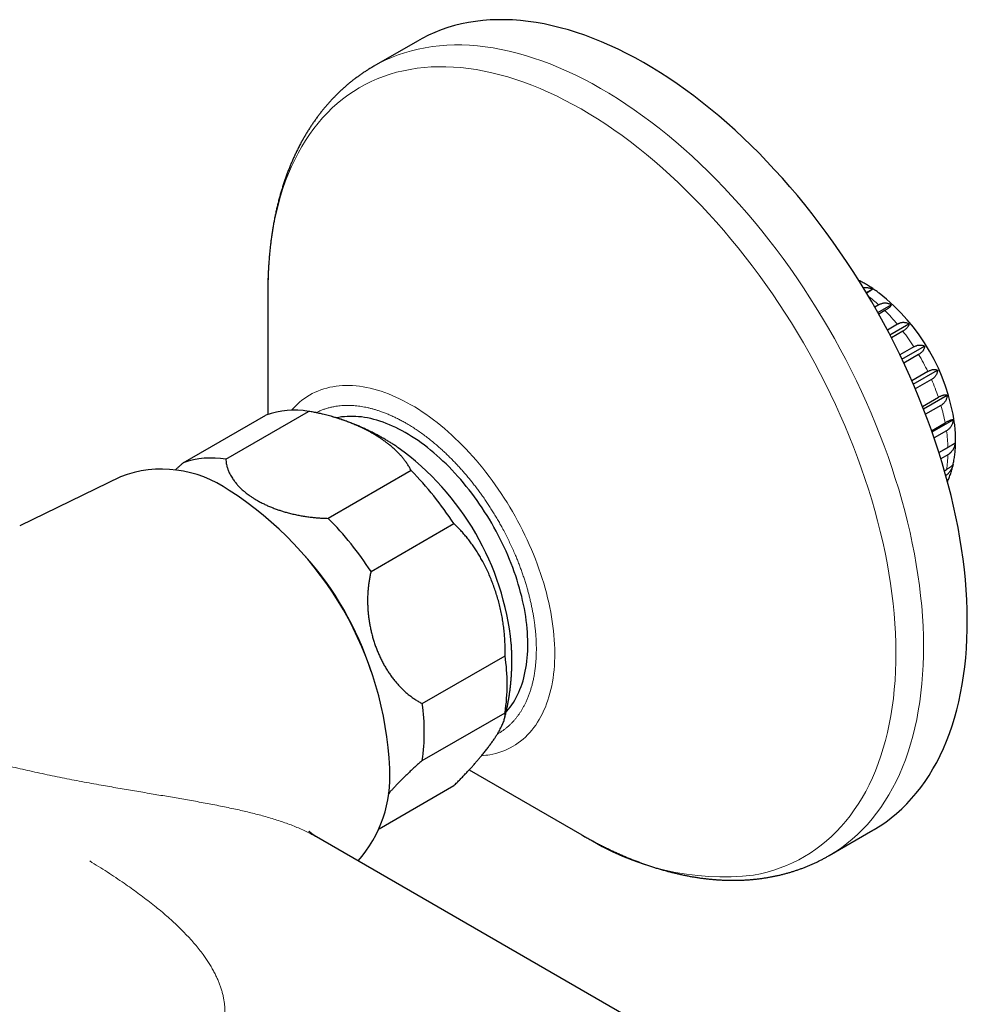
# Model space of a CAD drawing. Header units: millimetres. Extents: x 8 to 945, y 12 to 444.
# Tile 31 of 40: x 766 to 839, y 153 to 229. Entities that reach past the tile are written whole.
import ezdxf

# ---------------------------------------------------------------- set-up
doc = ezdxf.new("R2010")
doc.units = ezdxf.units.MM

msp = doc.modelspace()

# ---------------------------------------------------------------- linework, layer by layer
at = {"color": 7, "linetype": 'Continuous', "lineweight": 30}
for p, q in [((796.951, 226.953), (793.587, 225.011)), ((785.458, 207.867), (785.458, 207.762)), ((785.458, 207.762), (785.458, 198.267)), ((831.432, 207.625), (831.901, 207.896)), ((832.399, 206.683), (832.089, 206.504)), ((832.317, 206.101), (833.354, 206.7)), ((832.862, 206.242), (832.39, 205.97)), ((833.823, 205.193), (833.053, 204.748)), ((833.249, 204.374), (834.712, 205.219)), ((834.245, 204.668), (833.361, 204.158)), ((835.096, 203.462), (834.018, 202.84)), ((834.175, 202.513), (835.913, 203.516)), ((835.458, 202.877), (834.315, 202.217)), ((836.162, 201.568), (834.932, 200.858)), ((835.047, 200.593), (836.908, 201.668)), ((836.448, 200.948), (835.203, 200.229)), ((835.827, 198.7), (837.65, 199.753)), ((835.753, 198.887), (836.975, 199.592)), ((837.173, 198.964), (835.989, 198.28)), ((778.948, 194.541), (785.312, 198.214)), ((782.228, 194.834), (788.592, 198.508)), ((836.454, 197.018), (837.498, 197.62)), ((836.488, 196.921), (838.109, 197.856)), ((837.599, 197.012), (836.647, 196.462)), ((837.018, 195.341), (838.265, 196.061)), ((837.018, 195.341), (837.709, 195.74)), ((837.709, 195.178), (837.167, 194.865)), ((796.466, 193.962), (790.102, 190.288)), ((837.442, 193.942), (837.599, 194.033)), ((774.13, 193.489), (766.39, 189.72)), ((793.382, 186.208), (799.746, 189.882)), ((797.319, 176.061), (803.683, 179.735)), ((797.319, 171.687), (803.683, 175.361)), ((803.635, 174.889), (803.636, 174.893)), ((800.926, 170.972), (809.581, 165.974)), ((794.005, 166.445), (799.746, 169.759)), ((820.274, 147.882), (789.205, 165.818)), ((828.584, 164.387), (831.948, 166.329))]:
    msp.add_line(p, q, dxfattribs=at)
at = {"color": 7, "linetype": 'Continuous', "lineweight": 30, "flags": 128}
for points in [[(831.948, 166.329), (832.041, 166.384), (832.491, 166.663), (832.928, 166.963), (833.353, 167.283), (833.765, 167.623), (834.163, 167.983), (834.548, 168.363), (834.919, 168.762), (835.276, 169.18), (835.619, 169.617), (835.947, 170.072), (836.261, 170.546), (836.56, 171.037), (836.843, 171.546), (837.111, 172.073), (837.364, 172.616), (837.601, 173.175), (837.822, 173.751), (838.027, 174.342), (838.216, 174.949), (838.388, 175.571), (838.544, 176.207), (838.684, 176.857), (838.807, 177.52), (838.913, 178.197), (839.003, 178.886), (839.076, 179.587), (839.132, 180.301), (839.171, 181.025), (839.193, 181.76), (839.198, 182.505), (839.186, 183.26), (839.157, 184.024), (839.111, 184.797), (839.048, 185.578), (838.969, 186.366), (838.872, 187.162), (838.759, 187.964), (838.63, 188.772), (838.483, 189.585), (838.32, 190.403), (838.141, 191.226), (837.946, 192.052), (837.734, 192.881), (837.507, 193.713), (837.264, 194.547), (837.005, 195.382), (836.73, 196.218), (836.441, 197.055), (836.136, 197.891), (835.817, 198.726), (835.482, 199.56), (835.134, 200.392), (834.771, 201.221), (834.394, 202.047), (834.004, 202.87), (833.6, 203.688), (833.183, 204.501), (832.753, 205.309), (832.311, 206.111), (831.856, 206.907), (831.39, 207.695), (830.912, 208.476), (830.423, 209.249), (829.922, 210.013), (829.411, 210.768), (828.89, 211.514), (828.359, 212.249), (827.818, 212.973), (827.269, 213.687), (826.71, 214.388), (826.143, 215.078), (825.568, 215.754), (824.986, 216.418), (824.396, 217.068), (823.799, 217.704), (823.196, 218.326), (822.587, 218.933), (821.973, 219.524), (821.353, 220.1), (820.728, 220.66), (820.099, 221.203), (819.467, 221.73), (818.831, 222.239), (818.192, 222.731), (817.55, 223.205), (816.906, 223.661), (816.261, 224.098), (815.614, 224.516), (814.966, 224.915), (814.318, 225.295), (813.671, 225.655), (813.023, 225.996), (812.377, 226.316), (811.732, 226.616), (811.089, 226.895), (810.449, 227.154), (809.811, 227.391), (809.176, 227.608), (808.545, 227.803), (807.918, 227.977), (807.295, 228.13), (806.677, 228.261), (806.065, 228.37), (805.458, 228.458), (804.858, 228.524), (804.264, 228.567), (803.677, 228.59), (803.097, 228.59), (802.525, 228.568), (801.962, 228.524), (801.407, 228.459), (800.861, 228.371), (800.324, 228.262), (799.797, 228.132), (799.28, 227.979), (798.773, 227.806), (798.277, 227.61), (797.792, 227.394), (797.319, 227.157), (796.951, 226.953)], [(800.491, 193.007), (800.274, 193.264), (800.053, 193.515), (799.83, 193.761), (799.604, 194.002), (799.376, 194.237), (799.145, 194.467), (798.913, 194.691), (798.678, 194.909), (798.441, 195.121), (798.203, 195.326), (797.964, 195.526), (797.723, 195.719), (797.481, 195.905), (797.238, 196.084), (796.995, 196.257), (796.75, 196.422), (796.505, 196.58), (796.26, 196.732), (796.015, 196.875), (795.77, 197.012), (795.525, 197.141), (795.28, 197.262), (795.036, 197.375), (794.792, 197.481), (794.55, 197.579), (794.308, 197.669), (794.068, 197.751), (793.829, 197.825), (793.592, 197.891), (793.356, 197.949), (793.122, 197.998), (792.89, 198.04), (792.661, 198.073), (792.433, 198.098), (792.208, 198.114), (791.986, 198.123), (791.767, 198.123), (791.55, 198.114), (791.337, 198.098), (791.127, 198.073), (790.92, 198.04), (790.731, 198.002)], [(803.767, 175.422), (803.814, 175.473), (803.949, 175.632), (804.079, 175.797), (804.203, 175.97), (804.322, 176.149), (804.435, 176.335), (804.542, 176.528), (804.644, 176.727), (804.739, 176.933), (804.829, 177.144), (804.913, 177.362), (804.99, 177.586), (805.062, 177.816), (805.127, 178.051), (805.186, 178.292), (805.239, 178.538), (805.286, 178.789), (805.326, 179.045), (805.36, 179.306), (805.387, 179.572), (805.408, 179.842), (805.423, 180.116), (805.432, 180.394), (805.433, 180.676), (805.429, 180.962), (805.418, 181.251), (805.401, 181.544), (805.377, 181.84), (805.347, 182.138), (805.31, 182.439), (805.268, 182.743), (805.218, 183.049), (805.163, 183.357), (805.101, 183.666), (805.034, 183.978), (804.96, 184.29), (804.88, 184.604), (804.793, 184.919), (804.701, 185.235), (804.603, 185.551), (804.499, 185.868), (804.39, 186.184), (804.274, 186.501), (804.153, 186.817), (804.027, 187.133), (803.895, 187.448), (803.758, 187.762), (803.615, 188.074), (803.467, 188.386), (803.314, 188.696), (803.157, 189.003), (802.994, 189.309), (802.826, 189.613), (802.654, 189.914), (802.478, 190.213), (802.297, 190.508), (802.111, 190.801), (801.922, 191.09), (801.729, 191.376), (801.531, 191.658), (801.33, 191.937), (801.126, 192.211), (800.918, 192.481), (800.706, 192.746), (800.491, 193.007)], [(809.581, 165.974), (809.65, 165.934), (809.653, 165.933)]]:
    msp.add_lwpolyline(points, dxfattribs=at)
at = {"color": 252, "linetype": 'Continuous', "lineweight": 0, "flags": 128}
for points in [[(828.584, 164.387), (828.632, 164.416), (829.083, 164.693), (829.522, 164.99), (829.948, 165.308), (830.361, 165.647), (830.76, 166.005), (831.147, 166.382), (831.519, 166.779), (831.878, 167.196), (832.222, 167.631), (832.552, 168.084), (832.867, 168.556), (833.167, 169.046), (833.452, 169.553), (833.721, 170.078), (833.976, 170.62), (834.214, 171.178), (834.437, 171.752), (834.643, 172.342), (834.834, 172.947), (835.008, 173.567), (835.166, 174.201), (835.307, 174.85), (835.432, 175.512), (835.54, 176.188), (835.631, 176.876), (835.705, 177.576), (835.763, 178.288), (835.803, 179.011), (835.827, 179.745), (835.834, 180.489), (835.824, 181.243), (835.796, 182.007), (835.752, 182.778), (835.691, 183.558), (835.613, 184.346), (835.519, 185.141), (835.407, 185.942), (835.279, 186.75), (835.134, 187.563), (834.973, 188.38), (834.796, 189.202), (834.602, 190.028), (834.392, 190.857), (834.166, 191.689), (833.924, 192.522), (833.667, 193.358), (833.394, 194.194), (833.106, 195.03), (832.803, 195.866), (832.485, 196.702), (832.152, 197.536), (831.805, 198.368), (831.443, 199.198), (831.068, 200.024), (830.679, 200.847), (830.276, 201.666), (829.861, 202.479), (829.432, 203.288), (828.991, 204.091), (828.538, 204.887), (828.073, 205.676), (827.596, 206.458), (827.107, 207.231), (826.608, 207.997), (826.098, 208.752), (825.578, 209.499), (825.048, 210.235), (824.508, 210.961), (823.959, 211.675), (823.402, 212.378), (822.835, 213.068), (822.261, 213.746), (821.679, 214.411), (821.09, 215.063), (820.494, 215.7), (819.892, 216.323), (819.283, 216.932), (818.669, 217.525), (818.05, 218.102), (817.426, 218.664), (816.798, 219.209), (816.165, 219.737), (815.53, 220.248), (814.891, 220.741), (814.249, 221.217), (813.606, 221.675), (812.96, 222.113), (812.314, 222.534), (811.666, 222.935), (811.018, 223.317), (810.371, 223.679), (809.723, 224.021), (809.077, 224.343), (808.432, 224.645), (807.789, 224.927), (807.148, 225.187), (806.509, 225.427), (805.874, 225.646), (805.243, 225.843), (804.615, 226.019), (803.992, 226.174), (803.374, 226.307), (802.761, 226.418), (802.154, 226.508), (801.553, 226.576), (800.958, 226.622), (800.37, 226.646), (799.79, 226.649), (799.217, 226.629), (798.653, 226.588), (798.097, 226.524), (797.55, 226.439), (797.012, 226.332), (796.484, 226.204), (795.966, 226.053), (795.458, 225.882), (794.961, 225.689), (794.475, 225.474), (794.001, 225.239), (793.586, 225.011)], [(822.781, 162.89), (823.305, 162.994), (823.82, 163.12), (824.325, 163.266), (824.82, 163.434), (825.304, 163.622), (825.778, 163.831), (826.241, 164.06), (826.692, 164.31), (827.131, 164.58), (827.559, 164.87), (827.974, 165.18), (828.377, 165.51), (828.766, 165.859), (829.143, 166.227), (829.506, 166.614), (829.856, 167.02), (830.191, 167.444), (830.513, 167.887), (830.82, 168.347), (831.112, 168.824), (831.39, 169.319), (831.653, 169.83), (831.901, 170.358), (832.133, 170.902), (832.35, 171.462), (832.552, 172.037), (832.738, 172.627), (832.907, 173.231), (833.061, 173.85), (833.199, 174.482), (833.32, 175.128), (833.426, 175.786), (833.515, 176.457), (833.587, 177.14), (833.643, 177.834), (833.683, 178.539), (833.706, 179.255), (833.713, 179.98), (833.703, 180.715), (833.676, 181.459), (833.633, 182.212), (833.574, 182.972), (833.498, 183.74), (833.405, 184.515), (833.297, 185.296), (833.172, 186.083), (833.031, 186.876), (832.874, 187.673), (832.7, 188.474), (832.512, 189.279), (832.307, 190.088), (832.087, 190.898), (831.851, 191.711), (831.6, 192.525), (831.334, 193.34), (831.053, 194.156), (830.758, 194.971), (830.448, 195.786), (830.123, 196.599), (829.785, 197.41), (829.432, 198.219), (829.066, 199.024), (828.687, 199.827), (828.295, 200.625), (827.889, 201.418), (827.472, 202.206), (827.042, 202.989), (826.6, 203.765), (826.146, 204.535), (825.681, 205.297), (825.205, 206.051), (824.718, 206.797), (824.221, 207.534), (823.714, 208.261), (823.197, 208.979), (822.671, 209.686), (822.136, 210.383), (821.592, 211.068), (821.041, 211.741), (820.481, 212.402), (819.913, 213.051), (819.339, 213.686), (818.758, 214.307), (818.171, 214.915), (817.578, 215.508), (816.979, 216.086), (816.375, 216.649), (815.767, 217.196), (815.154, 217.727), (814.538, 218.242), (813.918, 218.741), (813.295, 219.222), (812.67, 219.685), (812.042, 220.131), (811.413, 220.559), (810.783, 220.969), (810.152, 221.36), (809.52, 221.732), (808.888, 222.085), (808.257, 222.419), (807.627, 222.733), (806.998, 223.027), (806.371, 223.302), (805.746, 223.556), (805.124, 223.79), (804.505, 224.003), (803.889, 224.195), (803.278, 224.367), (802.67, 224.518), (802.067, 224.648), (801.47, 224.756), (800.878, 224.844), (800.292, 224.91), (799.712, 224.955), (799.139, 224.978), (798.574, 224.981), (798.015, 224.961), (797.465, 224.921), (796.923, 224.859), (796.39, 224.776), (795.866, 224.672), (795.351, 224.547), (794.846, 224.4), (794.351, 224.233), (793.866, 224.045), (793.392, 223.836), (792.93, 223.606), (792.479, 223.356), (792.039, 223.086), (791.612, 222.796), (791.196, 222.486), (790.794, 222.157), (790.404, 221.807), (790.027, 221.439), (789.664, 221.052), (789.315, 220.646), (788.979, 220.222), (788.658, 219.78), (788.351, 219.32), (788.058, 218.842), (787.78, 218.348), (787.517, 217.836), (787.27, 217.308), (787.037, 216.764), (786.82, 216.205), (786.619, 215.63), (786.433, 215.04), (786.263, 214.435), (786.109, 213.816), (785.972, 213.184), (785.85, 212.539), (785.745, 211.88), (785.656, 211.209), (785.583, 210.527), (785.527, 209.833), (785.488, 209.127), (785.464, 208.412), (785.458, 207.867)], [(787.283, 198.591), (787.379, 198.7), (787.545, 198.877), (787.717, 199.045), (787.895, 199.204), (788.079, 199.355), (788.269, 199.497), (788.464, 199.629), (788.665, 199.752), (788.871, 199.867), (789.082, 199.971), (789.299, 200.067), (789.52, 200.153), (789.746, 200.229), (789.977, 200.296), (790.212, 200.353), (790.451, 200.401), (790.695, 200.439), (790.942, 200.467), (791.194, 200.486), (791.449, 200.494), (791.707, 200.493), (791.969, 200.483), (792.234, 200.462), (792.501, 200.432), (792.772, 200.392), (793.045, 200.342), (793.32, 200.283), (793.597, 200.214), (793.877, 200.136), (794.158, 200.048), (794.441, 199.95), (794.725, 199.844), (795.011, 199.727), (795.297, 199.602), (795.584, 199.468), (795.872, 199.324), (796.16, 199.172), (796.449, 199.011), (796.737, 198.841), (797.026, 198.662), (797.314, 198.475), (797.601, 198.279), (797.888, 198.076), (798.173, 197.864), (798.458, 197.644), (798.741, 197.416), (799.022, 197.181), (799.302, 196.939), (799.58, 196.689), (799.856, 196.431), (800.129, 196.167), (800.4, 195.896), (800.669, 195.619), (800.934, 195.335), (801.196, 195.045), (801.455, 194.749), (801.711, 194.447), (801.963, 194.139), (802.212, 193.826), (802.456, 193.508), (802.696, 193.185), (802.932, 192.857), (803.164, 192.525), (803.391, 192.188), (803.613, 191.848), (803.831, 191.503), (804.043, 191.155), (804.25, 190.804), (804.452, 190.449), (804.649, 190.092), (804.84, 189.732), (805.025, 189.369), (805.204, 189.005), (805.377, 188.638), (805.544, 188.27), (805.705, 187.901), (805.86, 187.53), (806.008, 187.159), (806.15, 186.787), (806.285, 186.414), (806.413, 186.042), (806.535, 185.67), (806.649, 185.298), (806.757, 184.926), (806.857, 184.556), (806.951, 184.187), (807.037, 183.819), (807.116, 183.453), (807.188, 183.089), (807.252, 182.727), (807.309, 182.367), (807.359, 182.011), (807.401, 181.657), (807.436, 181.306), (807.463, 180.959), (807.483, 180.615), (807.495, 180.275), (807.499, 179.939), (807.496, 179.608), (807.486, 179.281), (807.468, 178.959), (807.442, 178.642), (807.409, 178.33), (807.368, 178.024), (807.32, 177.723), (807.265, 177.428), (807.202, 177.139), (807.132, 176.857), (807.054, 176.58), (806.969, 176.311), (806.877, 176.048), (806.778, 175.793), (806.672, 175.544), (806.559, 175.303), (806.439, 175.069), (806.312, 174.843), (806.178, 174.625), (806.038, 174.415), (805.891, 174.213), (805.738, 174.019), (805.578, 173.834), (805.412, 173.657), (805.24, 173.489), (805.062, 173.33), (804.878, 173.179), (804.689, 173.037), (804.493, 172.905), (804.293, 172.781), (804.086, 172.667), (803.875, 172.563), (803.659, 172.467), (803.437, 172.381), (803.211, 172.305), (802.981, 172.238), (802.745, 172.181), (802.506, 172.133), (802.506, 172.133)]]:
    msp.add_lwpolyline(points, dxfattribs=at)
at = {"color": 252, "linetype": 'Continuous', "lineweight": 0}
for centre, radius, start, end in [((823.581, 197.021), 13.081, 47.61741, 52.26324), ((821.754, 195.1), 15.733, 39.90508, 45.08902), ((820.342, 193.948), 17.556, 32.81584, 37.63438), ((820.018, 193.731), 17.945, 25.89257, 30.64104), ((821.06, 194.197), 16.804, 18.72503, 23.68633), ((823.338, 194.904), 14.418, 10.8597, 16.35439), ((826.349, 195.398), 11.365, 1.7224, 8.16224), ((829.398, 195.398), 8.314, 350.54615, 358.47922), ((801.444, 178.158), 6.118, 274.06491, 279.99342), ((820.463, 182.733), 19.977, 237.23954, 276.66188)]:
    msp.add_arc(centre, radius, start, end, dxfattribs=at)
at = {"color": 7, "linetype": 'Continuous', "lineweight": 30}
for centre, radius, start, end in [((822.845, 195.364), 15.531, 8.04674, 51.93641), ((787.512, 192.092), 6.506, 80.44914, 109.76989), ((783.031, 178.504), 21.24, 5.86784, 54.12619), ((781.148, 188.418), 6.506, 80.44914, 109.76989), ((777.31, 185.054), 9.014, 54.94105, 110.65734), ((778.155, 175.884), 25.731, 32.95565, 44.63349), ((768.044, 169.852), 26.806, 2.60547, 57.39453), ((771.791, 172.211), 25.731, 32.95565, 44.63349), ((770.101, 171.039), 24.474, 17.82211, 42.17252), ((788.809, 177.548), 15.034, 351.63591, 8.36409), ((782.445, 173.874), 15.034, 351.63591, 8.36409), ((785.095, 170.447), 9.747, 318.43068, 3.66627)]:
    msp.add_arc(centre, radius, start, end, dxfattribs=at)
for points, knots in [([(793.587, 225.01), (793.54, 224.983), (793.418, 224.913), (793.224, 224.795), (793.004, 224.656), (792.787, 224.512), (792.572, 224.365), (792.359, 224.213), (792.149, 224.056), (791.942, 223.896), (791.737, 223.731), (791.535, 223.562), (791.335, 223.388), (791.138, 223.211), (790.944, 223.029), (790.753, 222.843), (790.564, 222.652), (790.379, 222.458), (790.196, 222.259), (790.016, 222.056), (789.839, 221.849), (789.665, 221.638), (789.494, 221.422), (789.326, 221.203), (789.161, 220.979), (788.999, 220.751), (788.84, 220.52), (788.685, 220.284), (788.533, 220.044), (788.384, 219.8), (788.238, 219.552), (788.096, 219.3), (787.958, 219.045), (787.822, 218.785), (787.69, 218.522), (787.562, 218.254), (787.437, 217.983), (787.316, 217.709), (787.198, 217.43), (787.084, 217.148), (786.974, 216.863), (786.867, 216.574), (786.764, 216.281), (786.665, 215.985), (786.57, 215.686), (786.479, 215.383), (786.391, 215.078), (786.307, 214.769), (786.227, 214.456), (786.151, 214.141), (786.079, 213.823), (786.011, 213.502), (785.946, 213.178), (785.886, 212.851), (785.83, 212.521), (785.777, 212.189), (785.729, 211.854), (785.684, 211.517), (785.644, 211.177), (785.607, 210.834), (785.575, 210.489), (785.546, 210.142), (785.521, 209.793), (785.501, 209.441), (785.484, 209.088), (785.472, 208.732), (785.463, 208.374), (785.459, 208.087), (785.459, 207.918), (785.458, 207.87)], [0, 0, 0, 0, 0.008841, 0.023095, 0.037358, 0.051631, 0.065918, 0.08022, 0.094539, 0.108877, 0.123235, 0.137616, 0.152022, 0.166454, 0.180913, 0.195401, 0.209921, 0.224472, 0.239057, 0.253677, 0.268333, 0.283025, 0.297755, 0.312524, 0.327331, 0.342178, 0.357065, 0.371993, 0.386961, 0.401969, 0.417017, 0.432106, 0.447234, 0.462401, 0.477607, 0.49285, 0.508131, 0.523448, 0.5388, 0.554186, 0.569605, 0.585055, 0.600536, 0.616047, 0.631585, 0.64715, 0.66274, 0.678354, 0.69399, 0.709647, 0.725324, 0.741019, 0.756732, 0.77246, 0.788203, 0.803959, 0.819728, 0.835507, 0.851297, 0.867096, 0.882904, 0.898718, 0.914539, 0.930366, 0.946198, 0.962034, 0.977874, 0.993717, 1, 1, 1, 1]), ([(832.42, 207.591), (832.394, 207.61), (832.315, 207.669), (832.182, 207.765), (832.02, 207.878), (831.856, 207.987), (831.692, 208.093), (831.526, 208.195), (831.36, 208.293), (831.192, 208.388), (831.025, 208.478), (830.913, 208.535), (830.858, 208.563)], [0, 0, 0, 0, 0.050636, 0.155854, 0.261238, 0.366772, 0.47244, 0.578224, 0.684104, 0.790056, 0.896049, 1, 1, 1, 1]), ([(831.901, 207.896), (831.863, 207.91), (831.786, 207.939), (831.669, 207.97), (831.55, 207.992), (831.431, 208.002), (831.318, 208.001), (831.247, 207.99), (831.213, 207.985)], [0, 0, 0, 0, 0.168365, 0.336714, 0.509127, 0.68152, 0.850157, 1, 1, 1, 1]), ([(831.901, 207.896), (831.894, 207.888), (831.881, 207.872), (831.85, 207.844), (831.809, 207.811), (831.758, 207.773), (831.698, 207.732), (831.628, 207.686), (831.548, 207.636), (831.487, 207.599), (831.457, 207.581)], [0, 0, 0, 0, 0.123563, 0.247113, 0.373647, 0.500165, 0.623927, 0.747678, 0.875777, 1, 1, 1, 1]), ([(833.354, 206.7), (833.32, 206.715), (833.251, 206.745), (833.144, 206.779), (833.035, 206.802), (832.925, 206.813), (832.815, 206.812), (832.705, 206.799), (832.596, 206.772), (832.493, 206.734), (832.428, 206.699), (832.399, 206.683)], [0, 0, 0, 0, 0.110959, 0.221907, 0.335534, 0.449147, 0.560285, 0.671412, 0.786445, 0.901471, 1, 1, 1, 1]), ([(833.354, 206.7), (833.35, 206.686), (833.342, 206.659), (833.317, 206.614), (833.283, 206.566), (833.238, 206.515), (833.182, 206.463), (833.116, 206.408), (833.037, 206.351), (832.953, 206.296), (832.891, 206.259), (832.862, 206.242)], [0, 0, 0, 0, 0.110959, 0.221907, 0.335534, 0.449147, 0.560285, 0.671412, 0.786445, 0.901471, 1, 1, 1, 1]), ([(834.712, 205.219), (834.68, 205.234), (834.616, 205.265), (834.514, 205.297), (834.409, 205.319), (834.307, 205.326), (834.209, 205.322), (834.116, 205.308), (834.023, 205.284), (833.942, 205.253), (833.876, 205.222), (833.841, 205.202), (833.823, 205.193)], [0, 0, 0, 0, 0.117988, 0.235961, 0.357216, 0.478453, 0.57822, 0.677979, 0.780549, 0.883114, 0.941483, 1, 1, 1, 1]), ([(834.712, 205.219), (834.709, 205.199), (834.704, 205.159), (834.684, 205.098), (834.654, 205.035), (834.612, 204.972), (834.56, 204.908), (834.496, 204.845), (834.419, 204.782), (834.335, 204.722), (834.273, 204.685), (834.245, 204.668)], [0, 0, 0, 0, 0.110959, 0.221907, 0.335534, 0.449147, 0.560285, 0.671412, 0.786445, 0.901471, 1, 1, 1, 1]), ([(835.096, 203.462), (835.127, 203.479), (835.19, 203.513), (835.284, 203.552), (835.378, 203.581), (835.471, 203.598), (835.56, 203.604), (835.646, 203.601), (835.729, 203.588), (835.801, 203.567), (835.862, 203.543), (835.896, 203.525), (835.913, 203.516)], [0, 0, 0, 0, 0.104304, 0.20946, 0.317256, 0.425932, 0.530219, 0.635203, 0.742212, 0.849849, 0.924835, 1, 1, 1, 1]), ([(835.913, 203.516), (835.912, 203.491), (835.908, 203.44), (835.89, 203.363), (835.862, 203.286), (835.822, 203.21), (835.771, 203.136), (835.708, 203.064), (835.632, 202.995), (835.549, 202.932), (835.487, 202.895), (835.458, 202.877)], [0, 0, 0, 0, 0.110664, 0.221906, 0.33514, 0.449146, 0.559845, 0.671412, 0.785899, 0.901472, 1, 1, 1, 1]), ([(836.162, 201.568), (836.193, 201.585), (836.255, 201.619), (836.347, 201.659), (836.437, 201.691), (836.523, 201.712), (836.604, 201.724), (836.681, 201.726), (836.754, 201.719), (836.815, 201.705), (836.866, 201.688), (836.894, 201.674), (836.908, 201.668)], [0, 0, 0, 0, 0.104728, 0.209459, 0.317691, 0.425931, 0.530562, 0.635202, 0.74252, 0.849848, 0.924835, 1, 1, 1, 1]), ([(836.908, 201.668), (836.906, 201.637), (836.902, 201.575), (836.883, 201.484), (836.854, 201.393), (836.813, 201.306), (836.762, 201.223), (836.698, 201.144), (836.622, 201.069), (836.539, 201.003), (836.477, 200.965), (836.448, 200.948)], [0, 0, 0, 0, 0.110959, 0.221907, 0.335534, 0.449147, 0.560285, 0.671412, 0.786445, 0.901471, 1, 1, 1, 1]), ([(836.975, 199.592), (837.005, 199.609), (837.067, 199.643), (837.156, 199.686), (837.242, 199.721), (837.322, 199.748), (837.396, 199.766), (837.464, 199.776), (837.526, 199.778), (837.577, 199.774), (837.618, 199.765), (837.64, 199.757), (837.65, 199.753)], [0, 0, 0, 0, 0.104728, 0.209459, 0.317691, 0.425931, 0.530562, 0.635202, 0.74252, 0.849848, 0.924835, 1, 1, 1, 1]), ([(837.65, 199.753), (837.647, 199.718), (837.641, 199.647), (837.619, 199.543), (837.587, 199.442), (837.544, 199.344), (837.49, 199.253), (837.425, 199.168), (837.347, 199.088), (837.263, 199.019), (837.201, 198.981), (837.173, 198.964)], [0, 0, 0, 0, 0.110959, 0.221907, 0.335534, 0.449147, 0.560285, 0.671412, 0.786445, 0.901471, 1, 1, 1, 1]), ([(796.466, 193.962), (796.423, 194.044), (796.337, 194.208), (796.185, 194.45), (796.027, 194.675), (795.864, 194.884), (795.7, 195.078), (795.518, 195.276), (795.317, 195.477), (795.096, 195.682), (794.874, 195.872), (794.655, 196.046), (794.432, 196.214), (794.192, 196.383), (793.933, 196.554), (793.663, 196.72), (793.383, 196.882), (793.093, 197.039), (792.804, 197.186), (792.516, 197.323), (792.222, 197.454), (791.91, 197.585), (791.578, 197.714), (791.236, 197.838), (790.884, 197.955), (790.505, 198.072), (790.1, 198.185), (789.695, 198.286), (789.313, 198.372), (788.955, 198.445), (788.713, 198.487), (788.592, 198.508)], [0, 0, 0, 0, 0.038342, 0.076701, 0.115044, 0.147217, 0.179398, 0.211571, 0.247614, 0.283669, 0.319713, 0.350007, 0.380301, 0.414185, 0.448077, 0.481961, 0.516229, 0.550506, 0.584774, 0.615829, 0.646884, 0.681115, 0.715346, 0.750426, 0.785517, 0.820596, 0.861277, 0.901958, 0.934636, 0.967323, 1, 1, 1, 1]), ([(790.521, 198.065), (790.518, 198.066), (790.48, 198.078), (790.441, 198.089), (790.404, 198.099)], [0, 0, 0, 0, 0.065933, 1, 1, 1, 1]), ([(795.481, 195.713), (795.402, 195.766), (795.242, 195.874), (794.997, 196.032), (794.748, 196.187), (794.497, 196.337), (794.243, 196.484), (793.988, 196.626), (793.731, 196.764), (793.471, 196.897), (793.21, 197.027), (792.947, 197.151), (792.683, 197.272), (792.417, 197.387), (792.149, 197.498), (791.88, 197.605), (791.609, 197.707), (791.337, 197.804), (791.064, 197.897), (790.796, 197.983), (790.619, 198.036), (790.534, 198.061)], [0, 0, 0, 0, 0.052129, 0.105524, 0.158854, 0.212133, 0.265357, 0.318522, 0.371627, 0.42467, 0.47765, 0.530567, 0.58342, 0.636211, 0.688938, 0.741603, 0.794207, 0.846749, 0.899231, 0.951653, 1, 1, 1, 1]), ([(838.109, 197.856), (838.098, 197.857), (838.074, 197.859), (838.028, 197.853), (837.974, 197.841), (837.913, 197.822), (837.843, 197.795), (837.765, 197.761), (837.679, 197.719), (837.589, 197.672), (837.527, 197.637), (837.498, 197.62)], [0, 0, 0, 0, 0.110664, 0.221906, 0.33514, 0.449146, 0.559845, 0.671412, 0.785899, 0.901472, 1, 1, 1, 1]), ([(838.109, 197.856), (838.104, 197.818), (838.094, 197.74), (838.066, 197.626), (838.029, 197.516), (837.981, 197.411), (837.923, 197.313), (837.855, 197.222), (837.776, 197.139), (837.69, 197.068), (837.628, 197.03), (837.599, 197.012)], [0, 0, 0, 0, 0.110664, 0.221906, 0.33514, 0.449146, 0.559845, 0.671412, 0.785899, 0.901472, 1, 1, 1, 1]), ([(837.675, 193.099), (837.683, 193.117), (837.716, 193.189), (837.769, 193.317), (837.834, 193.485), (837.895, 193.656), (837.953, 193.832), (838.005, 194.01), (838.054, 194.192), (838.098, 194.378), (838.139, 194.566), (838.174, 194.758), (838.205, 194.953), (838.232, 195.15), (838.255, 195.35), (838.273, 195.553), (838.286, 195.758), (838.295, 195.965), (838.299, 196.174), (838.299, 196.385), (838.294, 196.597), (838.285, 196.812), (838.272, 197.027), (838.254, 197.237), (838.238, 197.407), (838.226, 197.505), (838.222, 197.538)], [0, 0, 0, 0, 0.014071, 0.0558, 0.097853, 0.140225, 0.182907, 0.225887, 0.26915, 0.312681, 0.35646, 0.400468, 0.444684, 0.489086, 0.533653, 0.578365, 0.623201, 0.668142, 0.71317, 0.758271, 0.80343, 0.848635, 0.893873, 0.939137, 0.979762, 1, 1, 1, 1]), ([(838.265, 196.061), (838.257, 196.056), (838.24, 196.046), (838.204, 196.026), (838.16, 196), (838.106, 195.969), (838.042, 195.932), (837.97, 195.891), (837.902, 195.851), (837.842, 195.816), (837.784, 195.783), (837.738, 195.756), (837.709, 195.74)], [0, 0, 0, 0, 0.1106599, 0.2218985, 0.3351278, 0.4491305, 0.5598257, 0.671388, 0.7858708, 0.8436025, 0.9014752, 1, 1, 1, 1]), ([(838.265, 196.061), (838.257, 196.019), (838.24, 195.936), (838.204, 195.816), (838.16, 195.699), (838.106, 195.589), (838.042, 195.487), (837.97, 195.393), (837.902, 195.321), (837.842, 195.269), (837.784, 195.224), (837.738, 195.195), (837.709, 195.178)], [0, 0, 0, 0, 0.1106599, 0.2218985, 0.3351278, 0.4491305, 0.5598257, 0.671388, 0.7858708, 0.8436025, 0.9014752, 1, 1, 1, 1]), ([(778.337, 193.996), (778.368, 194.024), (778.455, 194.104), (778.6, 194.234), (778.772, 194.387), (778.889, 194.49), (778.948, 194.541)], [0, 0, 0, 0, 0.155973, 0.436596, 0.718161, 1, 1, 1, 1]), ([(782.228, 194.834), (782.232, 194.777), (782.239, 194.665), (782.264, 194.496), (782.305, 194.306), (782.367, 194.096), (782.448, 193.887), (782.536, 193.7), (782.626, 193.534), (782.721, 193.38), (782.817, 193.239), (782.934, 193.081), (783.086, 192.898), (783.28, 192.69), (783.492, 192.487), (783.692, 192.316), (783.872, 192.175), (784.039, 192.052), (784.226, 191.922), (784.436, 191.788), (784.673, 191.647), (784.938, 191.502), (785.224, 191.36), (785.51, 191.23), (785.796, 191.111), (786.081, 191.003), (786.364, 190.904), (786.644, 190.815), (786.953, 190.726), (787.292, 190.638), (787.651, 190.558), (788.003, 190.489), (788.348, 190.432), (788.687, 190.385), (789.017, 190.349), (789.337, 190.321), (789.625, 190.303), (789.88, 190.293), (790.028, 190.29), (790.102, 190.288)], [0, 0, 0, 0, 0.023963, 0.047936, 0.0719, 0.105045, 0.13819, 0.162836, 0.187492, 0.212139, 0.231961, 0.251783, 0.285046, 0.31831, 0.351961, 0.385611, 0.405942, 0.426272, 0.451911, 0.477559, 0.503198, 0.535061, 0.566924, 0.595614, 0.624303, 0.653157, 0.679254, 0.705362, 0.731459, 0.763934, 0.796408, 0.825694, 0.854979, 0.884456, 0.91088, 0.937317, 0.963741, 0.98187, 1, 1, 1, 1]), ([(838.109, 194.444), (838.098, 194.401), (838.074, 194.316), (838.028, 194.192), (837.974, 194.072), (837.912, 193.959), (837.843, 193.854), (837.765, 193.758), (837.679, 193.671), (837.605, 193.609), (837.559, 193.58), (837.546, 193.572)], [0, 0, 0, 0, 0.117456, 0.234901, 0.355181, 0.475447, 0.593093, 0.710727, 0.832496, 0.954257, 1, 1, 1, 1]), ([(838.109, 194.444), (838.104, 194.433), (838.094, 194.412), (838.066, 194.375), (838.029, 194.335), (837.981, 194.291), (837.923, 194.244), (837.855, 194.194), (837.775, 194.14), (837.69, 194.086), (837.628, 194.049), (837.599, 194.033)], [0, 0, 0, 0, 0.110959, 0.221907, 0.335534, 0.449147, 0.560285, 0.671412, 0.786445, 0.901471, 1, 1, 1, 1]), ([(803.683, 179.735), (803.686, 179.886), (803.693, 180.19), (803.683, 180.647), (803.659, 181.103), (803.62, 181.563), (803.565, 182.026), (803.496, 182.49), (803.411, 182.951), (803.312, 183.408), (803.199, 183.86), (803.072, 184.306), (802.932, 184.746), (802.778, 185.184), (802.609, 185.618), (802.425, 186.047), (802.228, 186.468), (802.03, 186.856), (801.832, 187.215), (801.638, 187.544), (801.435, 187.865), (801.223, 188.177), (801.002, 188.484), (800.769, 188.784), (800.525, 189.076), (800.274, 189.357), (800.015, 189.628), (799.835, 189.797), (799.746, 189.882)], [0, 0, 0, 0, 0.039395, 0.078825, 0.118256, 0.157654, 0.198151, 0.238681, 0.279213, 0.319712, 0.360081, 0.400482, 0.440882, 0.481252, 0.522643, 0.564067, 0.60549, 0.64688, 0.681602, 0.716355, 0.751117, 0.785868, 0.820588, 0.856447, 0.892344, 0.928252, 0.964145, 1, 1, 1, 1]), ([(793.382, 186.208), (793.358, 186.107), (793.311, 185.905), (793.254, 185.597), (793.206, 185.286), (793.168, 184.969), (793.14, 184.647), (793.123, 184.32), (793.117, 183.992), (793.122, 183.665), (793.137, 183.34), (793.162, 183.018), (793.197, 182.696), (793.243, 182.373), (793.299, 182.05), (793.365, 181.726), (793.442, 181.405), (793.53, 181.084), (793.628, 180.765), (793.738, 180.446), (793.858, 180.133), (793.988, 179.824), (794.13, 179.517), (794.283, 179.216), (794.446, 178.922), (794.617, 178.638), (794.797, 178.363), (794.985, 178.099), (795.182, 177.844), (795.388, 177.598), (795.605, 177.36), (795.832, 177.132), (796.067, 176.916), (796.307, 176.715), (796.552, 176.529), (796.802, 176.358), (797.058, 176.2), (797.232, 176.107), (797.319, 176.061)], [0, 0, 0, 0, 0.026131, 0.052286, 0.078441, 0.104573, 0.131452, 0.158356, 0.185259, 0.21214, 0.238554, 0.264989, 0.291424, 0.317839, 0.344937, 0.372057, 0.399177, 0.426275, 0.454234, 0.482215, 0.510197, 0.538155, 0.566894, 0.595658, 0.624422, 0.65316, 0.681617, 0.710098, 0.73858, 0.767035, 0.796377, 0.825748, 0.855119, 0.884459, 0.91333, 0.942231, 0.971131, 1, 1, 1, 1]), ([(803.643, 174.919), (803.65, 174.943), (803.681, 175.062), (803.734, 175.276), (803.8, 175.563), (803.861, 175.851), (803.917, 176.142), (803.968, 176.434), (804.015, 176.727), (804.056, 177.022), (804.093, 177.319), (804.124, 177.617), (804.151, 177.917), (804.173, 178.217), (804.189, 178.52), (804.201, 178.823), (804.207, 179.127), (804.209, 179.433), (804.205, 179.74), (804.196, 180.048), (804.182, 180.348), (804.169, 180.559), (804.161, 180.667), (804.16, 180.68)], [0, 0, 0, 0, 0.012716, 0.063231, 0.11387, 0.164634, 0.215528, 0.266554, 0.317718, 0.369022, 0.420474, 0.472076, 0.523834, 0.575755, 0.627842, 0.680103, 0.732542, 0.785165, 0.837978, 0.890985, 0.944192, 0.993326, 1, 1, 1, 1]), ([(799.746, 169.759), (799.828, 169.84), (799.991, 170.001), (800.229, 170.24), (800.461, 170.479), (800.687, 170.715), (800.907, 170.951), (801.115, 171.177), (801.31, 171.394), (801.492, 171.602), (801.669, 171.807), (801.857, 172.031), (802.054, 172.272), (802.257, 172.528), (802.448, 172.779), (802.628, 173.024), (802.795, 173.263), (802.95, 173.495), (803.092, 173.72), (803.214, 173.927), (803.318, 174.117), (803.406, 174.291), (803.483, 174.458), (803.549, 174.617), (803.603, 174.769), (803.644, 174.914), (803.673, 175.049), (803.688, 175.168), (803.691, 175.272), (803.686, 175.331), (803.683, 175.361)], [0, 0, 0, 0, 0.032708, 0.065456, 0.098326, 0.131234, 0.16448, 0.197764, 0.228196, 0.258628, 0.289173, 0.319717, 0.359948, 0.40024, 0.440974, 0.481771, 0.522757, 0.563807, 0.605311, 0.646883, 0.682937, 0.718991, 0.755228, 0.791466, 0.828195, 0.864923, 0.901864, 0.938806, 0.969386, 1, 1, 1, 1]), ([(797.319, 171.687), (797.24, 171.618), (797.082, 171.48), (796.85, 171.273), (796.623, 171.065), (796.398, 170.856), (796.176, 170.646), (795.958, 170.436), (795.746, 170.226), (795.542, 170.02), (795.346, 169.817), (795.157, 169.618), (794.976, 169.422), (794.82, 169.25), (794.729, 169.145), (794.693, 169.104)], [0, 0, 0, 0, 0.077964, 0.155997, 0.234032, 0.312, 0.392197, 0.472464, 0.552733, 0.632933, 0.711741, 0.790611, 0.869482, 0.948292, 1, 1, 1, 1]), ([(789.206, 165.817), (789.2, 165.82), (789.189, 165.827), (789.174, 165.836), (789.161, 165.843), (789.15, 165.85), (789.141, 165.855), (789.133, 165.861), (789.124, 165.866), (789.115, 165.871), (789.105, 165.877), (789.096, 165.883), (789.087, 165.889), (789.08, 165.894), (789.072, 165.898), (789.064, 165.904), (789.055, 165.909), (789.046, 165.915), (789.037, 165.921), (789.03, 165.926), (789.022, 165.931), (789.014, 165.936), (789.006, 165.942), (788.996, 165.948), (788.985, 165.956), (788.975, 165.963), (788.965, 165.97), (788.955, 165.977), (788.944, 165.984), (788.935, 165.991), (788.927, 165.997), (788.919, 166.002), (788.913, 166.007), (788.908, 166.011), (788.902, 166.015), (788.896, 166.02), (788.888, 166.025), (788.881, 166.031), (788.873, 166.037), (788.866, 166.043), (788.859, 166.048), (788.851, 166.054), (788.843, 166.061), (788.835, 166.067), (788.828, 166.072), (788.822, 166.077), (788.816, 166.082), (788.811, 166.086), (788.806, 166.09), (788.801, 166.095), (788.795, 166.099), (788.79, 166.104), (788.786, 166.107), (788.782, 166.111), (788.778, 166.114), (788.773, 166.118), (788.768, 166.123), (788.763, 166.127), (788.759, 166.131), (788.755, 166.134), (788.752, 166.137), (788.747, 166.141), (788.742, 166.146), (788.738, 166.15), (788.734, 166.153), (788.731, 166.156), (788.728, 166.159), (788.723, 166.163), (788.718, 166.168), (788.713, 166.173), (788.709, 166.177), (788.705, 166.181), (788.701, 166.185), (788.698, 166.188), (788.694, 166.191), (788.691, 166.195), (788.687, 166.198), (788.684, 166.202), (788.682, 166.204), (788.679, 166.207), (788.677, 166.209), (788.674, 166.212), (788.672, 166.214), (788.669, 166.217), (788.666, 166.221), (788.663, 166.224), (788.66, 166.226), (788.658, 166.229), (788.656, 166.231), (788.655, 166.233), (788.653, 166.235), (788.65, 166.238), (788.647, 166.241), (788.645, 166.244), (788.643, 166.246), (788.641, 166.248), (788.639, 166.251), (788.638, 166.253), (788.636, 166.255), (788.634, 166.256), (788.633, 166.258), (788.632, 166.259), (788.632, 166.26), (788.631, 166.26), (788.63, 166.261), (788.63, 166.262), (788.629, 166.263), (788.629, 166.264), (788.628, 166.264), (788.628, 166.264), (788.628, 166.264)], [0, 0, 0, 0, 0.015203, 0.028747, 0.040626, 0.050593, 0.058535, 0.065534, 0.073908, 0.082674, 0.091696, 0.100888, 0.109565, 0.117014, 0.123799, 0.131936, 0.141509, 0.150977, 0.159796, 0.167933, 0.17529, 0.183246, 0.19256, 0.203437, 0.214346, 0.227679, 0.23895, 0.249274, 0.260974, 0.271369, 0.282805, 0.292786, 0.300173, 0.305773, 0.312942, 0.321676, 0.331699, 0.341084, 0.351851, 0.360937, 0.370544, 0.381573, 0.393721, 0.404941, 0.41504, 0.424115, 0.432337, 0.439904, 0.447373, 0.456695, 0.465586, 0.474188, 0.481473, 0.487486, 0.494182, 0.502437, 0.512276, 0.521412, 0.528763, 0.534621, 0.541375, 0.549788, 0.559688, 0.568705, 0.575956, 0.581739, 0.588249, 0.596305, 0.60953, 0.620953, 0.630446, 0.639605, 0.649066, 0.656734, 0.665861, 0.675868, 0.685, 0.693135, 0.700278, 0.706582, 0.714477, 0.721505, 0.728553, 0.738127, 0.748604, 0.758534, 0.76746, 0.775509, 0.78286, 0.789789, 0.798126, 0.808199, 0.821865, 0.834001, 0.844664, 0.854064, 0.864484, 0.876561, 0.886983, 0.898085, 0.908089, 0.91636, 0.923787, 0.931214, 0.9415, 0.95388, 0.96739, 0.981285, 0.993483, 1, 1, 1, 1]), ([(809.655, 165.932), (809.71, 165.901), (809.864, 165.812), (810.118, 165.67), (810.417, 165.507), (810.717, 165.347), (811.018, 165.192), (811.318, 165.04), (811.619, 164.893), (811.92, 164.75), (812.221, 164.61), (812.522, 164.475), (812.823, 164.345), (813.124, 164.218), (813.425, 164.096), (813.726, 163.978), (814.027, 163.864), (814.327, 163.755), (814.628, 163.65), (814.928, 163.55), (815.227, 163.454), (815.527, 163.362), (815.825, 163.275), (816.124, 163.192), (816.422, 163.114), (816.719, 163.04), (817.016, 162.971), (817.311, 162.906), (817.607, 162.846), (817.901, 162.791), (818.195, 162.74), (818.487, 162.694), (818.779, 162.652), (819.07, 162.615), (819.359, 162.583), (819.648, 162.555), (819.935, 162.532), (820.221, 162.514), (820.506, 162.5), (820.79, 162.491), (821.072, 162.486), (821.353, 162.487), (821.633, 162.491), (821.911, 162.501), (822.187, 162.515), (822.462, 162.533), (822.736, 162.557), (823.007, 162.585), (823.277, 162.617), (823.545, 162.654), (823.812, 162.696), (824.077, 162.742), (824.34, 162.793), (824.601, 162.848), (824.86, 162.908), (825.117, 162.972), (825.372, 163.041), (825.626, 163.114), (825.877, 163.192), (826.126, 163.274), (826.373, 163.36), (826.618, 163.451), (826.861, 163.547), (827.102, 163.647), (827.34, 163.751), (827.577, 163.86), (827.811, 163.973), (828.042, 164.09), (828.272, 164.212), (828.452, 164.311), (828.555, 164.371), (828.583, 164.388)], [0, 0, 0, 0, 0.008254, 0.023339, 0.038426, 0.053517, 0.068609, 0.083703, 0.098797, 0.113892, 0.128987, 0.144081, 0.159173, 0.174263, 0.18935, 0.204433, 0.219512, 0.234585, 0.249653, 0.264713, 0.279765, 0.294809, 0.309842, 0.324865, 0.339876, 0.354875, 0.369859, 0.384829, 0.399783, 0.414721, 0.42964, 0.444541, 0.459423, 0.474284, 0.489124, 0.503942, 0.518737, 0.533509, 0.548257, 0.56298, 0.577678, 0.592351, 0.606998, 0.621619, 0.636215, 0.650785, 0.665329, 0.679848, 0.694341, 0.70881, 0.723255, 0.737677, 0.752077, 0.766454, 0.780811, 0.795149, 0.809468, 0.82377, 0.838057, 0.852329, 0.866589, 0.880838, 0.895077, 0.909309, 0.923535, 0.937757, 0.951977, 0.966196, 0.980418, 0.994643, 1, 1, 1, 1])]:
    msp.add_open_spline(points, degree=3, knots=knots, dxfattribs=at)
at = {"color": 252, "linetype": 'Continuous', "lineweight": 0}
for points, knots in [([(790.584, 198.879), (790.656, 198.891), (790.8, 198.915), (791.021, 198.94), (791.244, 198.957), (791.47, 198.965), (791.7, 198.965), (791.932, 198.957), (792.172, 198.939), (792.41, 198.914), (792.647, 198.88), (792.877, 198.84), (793.11, 198.792), (793.344, 198.737), (793.58, 198.674), (793.817, 198.603), (794.071, 198.52), (794.341, 198.424), (794.627, 198.311), (794.913, 198.189), (795.201, 198.057), (795.489, 197.914), (795.778, 197.762), (796.087, 197.589), (796.413, 197.394), (796.757, 197.174), (797.1, 196.942), (797.442, 196.697), (797.783, 196.439), (798.106, 196.181), (798.41, 195.926), (798.697, 195.676), (798.98, 195.418), (799.261, 195.151), (799.539, 194.877), (799.815, 194.595), (800.075, 194.319), (800.319, 194.05), (800.547, 193.791), (800.771, 193.528), (800.993, 193.26), (801.211, 192.987), (801.427, 192.709), (801.639, 192.427), (801.853, 192.133), (802.069, 191.828), (802.284, 191.512), (802.495, 191.192), (802.701, 190.868), (802.903, 190.541), (803.099, 190.21), (803.287, 189.881), (803.482, 189.528), (803.682, 189.152), (803.887, 188.747), (804.085, 188.338), (804.274, 187.927), (804.443, 187.542), (804.593, 187.184), (804.725, 186.853), (804.851, 186.522), (804.971, 186.191), (805.086, 185.86), (805.195, 185.529), (805.3, 185.192), (805.396, 184.86), (805.486, 184.535), (805.566, 184.223), (805.641, 183.911), (805.71, 183.601), (805.773, 183.292), (805.831, 182.984), (805.886, 182.659), (805.937, 182.318), (805.983, 181.962), (806.02, 181.609), (806.049, 181.261), (806.07, 180.916), (806.083, 180.575), (806.087, 180.216), (806.081, 179.843), (806.063, 179.455), (806.034, 179.077), (805.992, 178.706), (805.939, 178.343), (805.877, 178.006), (805.808, 177.694), (805.735, 177.406), (805.653, 177.125), (805.563, 176.853), (805.465, 176.588), (805.358, 176.331), (805.249, 176.095), (805.139, 175.877), (805.028, 175.677), (804.912, 175.485), (804.791, 175.299), (804.664, 175.12), (804.531, 174.948), (804.393, 174.783), (804.245, 174.62), (804.089, 174.462), (803.923, 174.309), (803.751, 174.164), (803.574, 174.029), (803.391, 173.902), (803.231, 173.8), (803.129, 173.744), (803.092, 173.723)], [0, 0, 0, 0, 0.008718, 0.017423, 0.026118, 0.034811, 0.043507, 0.052212, 0.060931, 0.070101, 0.078388, 0.086666, 0.09494, 0.103215, 0.111495, 0.119785, 0.128091, 0.137918, 0.147725, 0.15752, 0.167313, 0.177111, 0.186922, 0.196754, 0.208461, 0.220142, 0.23181, 0.243479, 0.255164, 0.266878, 0.276915, 0.28693, 0.296934, 0.306934, 0.31694, 0.32696, 0.337003, 0.345602, 0.354186, 0.362759, 0.371328, 0.379898, 0.388474, 0.397061, 0.405666, 0.414909, 0.424135, 0.433352, 0.442565, 0.451783, 0.461011, 0.470257, 0.479052, 0.489993, 0.500923, 0.511853, 0.522793, 0.533756, 0.542473, 0.551176, 0.559872, 0.568564, 0.577261, 0.585966, 0.594687, 0.603858, 0.612145, 0.620423, 0.628697, 0.636971, 0.645251, 0.653542, 0.661848, 0.671674, 0.681481, 0.691277, 0.701069, 0.710867, 0.720678, 0.73051, 0.742217, 0.753898, 0.765566, 0.777235, 0.78892, 0.800634, 0.810671, 0.820687, 0.83069, 0.840691, 0.850696, 0.860716, 0.870759, 0.879359, 0.887942, 0.896516, 0.905084, 0.913654, 0.92223, 0.930818, 0.939422, 0.948665, 0.957891, 0.967108, 0.976322, 0.985539, 0.994767, 1, 1, 1, 1]), ([(789.164, 198.401), (789.194, 198.416), (789.305, 198.476), (789.504, 198.565), (789.763, 198.666), (790.029, 198.752), (790.302, 198.825), (790.49, 198.861), (790.584, 198.879)], [0, 0, 0, 0, 0.067977, 0.254423, 0.440635, 0.626827, 0.813211, 1, 1, 1, 1]), ([(789.204, 165.817), (789.179, 165.832), (789.033, 165.919), (788.75, 166.069), (788.348, 166.269), (787.921, 166.462), (787.471, 166.649), (787.006, 166.827), (786.527, 166.996), (786.033, 167.156), (785.536, 167.307), (785.037, 167.448), (784.537, 167.58), (784.026, 167.708), (783.506, 167.83), (782.966, 167.952), (782.406, 168.071), (781.826, 168.189), (781.238, 168.305), (780.642, 168.417), (780.039, 168.528), (779.441, 168.634), (778.85, 168.738), (778.265, 168.838), (777.677, 168.938), (777.085, 169.038), (776.478, 169.14), (775.856, 169.245), (775.22, 169.352), (774.582, 169.461), (773.942, 169.571), (773.301, 169.682), (772.622, 169.802), (771.905, 169.932), (771.15, 170.072), (770.396, 170.216), (769.64, 170.364), (768.882, 170.518), (768.122, 170.678), (767.366, 170.843), (766.614, 171.013), (765.872, 171.187), (765.139, 171.366), (764.416, 171.55), (763.698, 171.739), (762.999, 171.931), (762.317, 172.126), (761.653, 172.322), (760.995, 172.525), (760.345, 172.733), (759.701, 172.947), (759.026, 173.18), (758.323, 173.433), (757.593, 173.708), (756.874, 173.991), (756.161, 174.284), (755.457, 174.587), (754.76, 174.901), (754.076, 175.223), (753.405, 175.553), (752.749, 175.892), (752.106, 176.238), (751.689, 176.476), (751.481, 176.594)], [0, 0, 0, 0, 0.002943, 0.017154, 0.031365, 0.046436, 0.061505, 0.076574, 0.091642, 0.106709, 0.121776, 0.135981, 0.150185, 0.16439, 0.178596, 0.192801, 0.207868, 0.222936, 0.238004, 0.253071, 0.268139, 0.283205, 0.297411, 0.311616, 0.325821, 0.340026, 0.354231, 0.369297, 0.384364, 0.399431, 0.414499, 0.429568, 0.444637, 0.462397, 0.480158, 0.497919, 0.515679, 0.533762, 0.551844, 0.569926, 0.588006, 0.606086, 0.623843, 0.6416, 0.659357, 0.677115, 0.693991, 0.710867, 0.727743, 0.74462, 0.761497, 0.778374, 0.798264, 0.818155, 0.838045, 0.857935, 0.87823, 0.898525, 0.918819, 0.939113, 0.959408, 0.979703, 1, 1, 1, 1]), ([(782.127, 151.754), (782.136, 151.837), (782.155, 152.017), (782.164, 152.297), (782.16, 152.594), (782.138, 152.893), (782.101, 153.192), (782.048, 153.49), (781.98, 153.787), (781.897, 154.08), (781.802, 154.37), (781.694, 154.655), (781.573, 154.939), (781.434, 155.234), (781.275, 155.539), (781.096, 155.855), (780.903, 156.167), (780.698, 156.477), (780.458, 156.814), (780.179, 157.179), (779.859, 157.57), (779.513, 157.964), (779.143, 158.362), (778.747, 158.763), (778.336, 159.158), (777.91, 159.547), (777.461, 159.939), (776.991, 160.333), (776.498, 160.728), (775.993, 161.119), (775.477, 161.504), (774.951, 161.884), (774.382, 162.282), (773.771, 162.696), (773.115, 163.127), (772.449, 163.552), (771.996, 163.831), (771.77, 163.97)], [0, 0, 0, 0, 0.017274, 0.037984, 0.058695, 0.079785, 0.100875, 0.121965, 0.143054, 0.164141, 0.18485, 0.205555, 0.226259, 0.246961, 0.270569, 0.294179, 0.317791, 0.341405, 0.365021, 0.39595, 0.42688, 0.457811, 0.490952, 0.52409, 0.557226, 0.59036, 0.623491, 0.658628, 0.693764, 0.728901, 0.764038, 0.799178, 0.834322, 0.875744, 0.917169, 0.95859, 1, 1, 1, 1])]:
    msp.add_open_spline(points, degree=3, knots=knots, dxfattribs=at)

doc.saveas('drawing.dxf')
